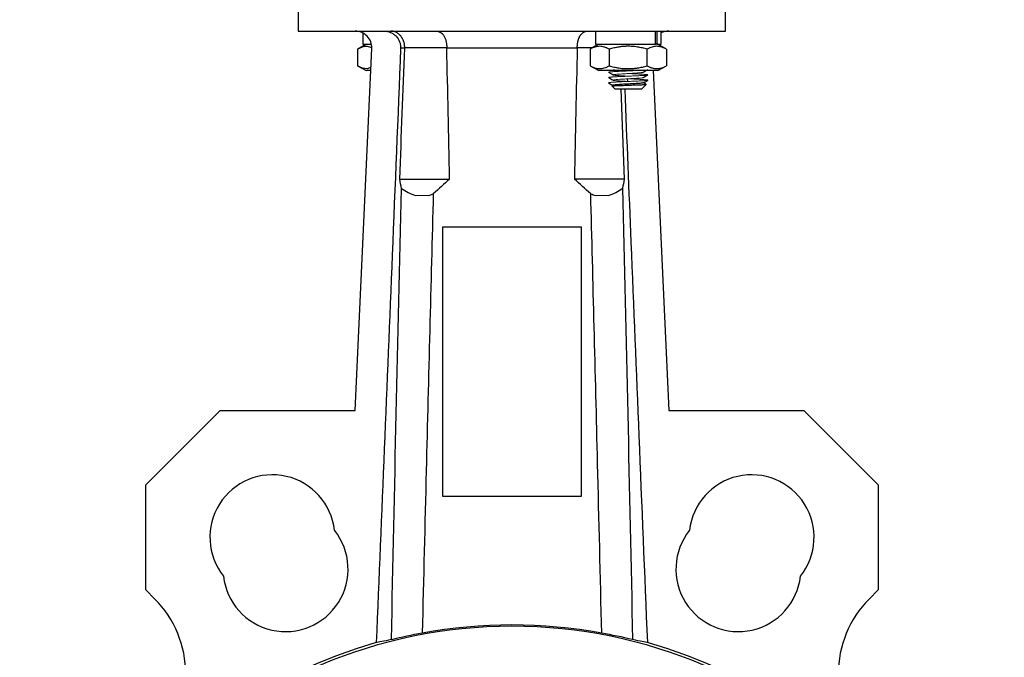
# Model space of a CAD drawing. Header units: millimetres. Extents: x 246 to 1260, y -378 to 663.
# Tile 12 of 22: x 548 to 698, y 140 to 237. Entities that reach past the tile are written whole.
import ezdxf

# ---------------------------------------------------------------- set-up
doc = ezdxf.new("R2010")
doc.units = ezdxf.units.MM

msp = doc.modelspace()

# ---------------------------------------------------------------- linework, layer by layer
at = {"color": 7, "linetype": 'Continuous', "lineweight": 25}
for p, q in [((590.47, 246.05), (590.47, 235.05)), ((655.47, 235.05), (655.47, 246.04)), ((590.47, 235.05), (622.97, 235.05)), ((600.29, 234.76), (600.29, 233.05)), ((622.97, 235.05), (655.47, 235.05)), ((635.65, 235.05), (635.65, 233.05)), ((644.79, 233.05), (644.79, 235.05)), ((645.01, 235.05), (645.01, 233.05)), ((645.65, 233.05), (645.65, 235.05)), ((599.13, 177.35), (601.63, 232.43)), ((600.79, 233.05), (599.49, 232.29)), ((599.49, 232.3), (599.49, 229.77)), ((600.29, 233.05), (601.59, 233.05)), ((606.66, 232.55), (613.05, 232.55)), ((632.89, 232.44), (613.05, 232.44)), ((636.15, 233.05), (634.85, 232.29)), ((634.85, 232.3), (634.85, 229.77)), ((635.65, 233.05), (644.79, 233.05)), ((637.75, 232.3), (637.75, 229.77)), ((643.55, 229.77), (643.55, 232.3)), ((645.01, 233.05), (644.79, 233.05)), ((645.01, 233.05), (645.65, 233.05)), ((646.45, 232.29), (645.15, 233.05)), ((646.45, 232.3), (646.45, 229.77)), ((599.49, 229.77), (600.8, 229.04)), ((634.85, 229.77), (636.16, 229.04)), ((645.14, 229.04), (646.45, 229.77)), ((639.42, 229.06), (639.42, 228.94)), ((639.45, 228.26), (639.45, 228.14)), ((640.05, 228.97), (640.05, 229.03)), ((640.09, 228.17), (640.08, 228.22)), ((640.49, 227.8), (640.53, 227.4)), ((644.46, 229.05), (646.81, 177.35)), ((637.65, 227.19), (638.33, 226.79)), ((637.67, 227.2), (637.73, 227.14)), ((638.18, 226.7), (638.65, 226.23)), ((638.35, 226.81), (638.21, 226.72)), ((639.48, 227.46), (639.48, 227.34)), ((639.52, 226.23), (640.04, 212.55)), ((640.12, 227.37), (640.12, 227.42)), ((642.65, 226.23), (643.37, 226.95)), ((642.95, 227.18), (643.65, 227.59)), ((643.36, 226.96), (642.97, 227.19)), ((612.47, 205.25), (633.47, 205.25)), ((612.47, 164.25), (612.47, 205.25)), ((633.47, 205.25), (633.47, 164.25)), ((567.25, 166.04), (578.57, 177.35)), ((578.57, 177.35), (599.13, 177.35)), ((646.81, 177.35), (667.38, 177.35)), ((667.38, 177.35), (678.69, 166.04)), ((567.25, 150.04), (567.25, 166.04)), ((678.69, 166.04), (678.69, 150.04)), ((633.47, 164.25), (612.47, 164.25)), ((568.65, 148.65), (567.25, 150.04)), ((678.69, 150.04), (677.3, 148.65))]:
    msp.add_line(p, q, dxfattribs=at)
at = {"color": 8, "linetype": 'Continuous', "lineweight": 25}
msp.add_line((632.9, 232.55), (635.28, 232.55), dxfattribs=at)
at = {"color": 144, "linetype": 'Continuous', "lineweight": 18}
for p, q in [((608.31, 210.05), (610.2, 210.05)), ((610.2, 210.05), (608.31, 210.05)), ((635.75, 210.05), (637.62, 210.05)), ((637.62, 210.05), (635.75, 210.05))]:
    msp.add_line(p, q, dxfattribs=at)
at = {"color": 144, "linetype": 'Continuous', "lineweight": 18, "flags": 128}
msp.add_lwpolyline([(642.93, 228.01), (642.95, 228), (642.95, 227.99), (642.94, 227.98), (642.86, 227.96), (642.8, 227.95), (642.72, 227.93), (642.52, 227.91), (642.39, 227.9), (642.26, 227.89), (642.12, 227.88), (641.96, 227.87), (641.79, 227.86), (641.62, 227.85), (641.26, 227.83), (641.06, 227.82), (640.87, 227.81), (640.49, 227.78), (640.29, 227.77), (640.1, 227.76), (639.73, 227.74), (639.55, 227.73), (639.39, 227.72), (639.08, 227.7), (638.94, 227.69), (638.82, 227.68), (638.61, 227.65), (638.52, 227.64), (638.46, 227.63), (638.37, 227.61), (638.35, 227.6), (638.34, 227.59), (638.38, 227.57), (638.43, 227.56), (638.49, 227.55), (638.66, 227.53), (638.76, 227.51), (638.88, 227.5), (639.15, 227.48), (639.31, 227.47), (639.47, 227.46), (639.82, 227.44), (640.01, 227.43), (640.26, 227.41), (640.53, 227.4), (640.53, 227.4)], dxfattribs=at)
at = {"color": 7, "linetype": 'Continuous', "lineweight": 25}
msp.add_circle((622.97, 70.05), 74.5, dxfattribs=at)
for centre, radius, start, end in [((599.14, 232.55), 2.5, 357.3982, 90), ((646.81, 232.55), 2.5, 90, 117.583), ((586.52, 158.05), 9.5, 6.4596, 218.5404), ((659.42, 158.05), 9.5, 321.4596, 173.5404), ((588.53, 153.19), 9.5, 186.4596, 38.5404), ((657.41, 153.19), 9.5, 141.4596, 353.5404), ((557.33, 137.33), 16, 314.2893, 45), ((688.61, 137.33), 16, 135, 225.7107), ((622.97, 70.05), 74.88, 106.0063, 257.6629), ((622.97, 70.05), 74.88, 282.3371, 74.0032)]:
    msp.add_arc(centre, radius, start, end, dxfattribs=at)
for centre, major_axis, ratio, start_param, end_param in [((605.29, 122.78), (0, 216), 0.041667, 5.140963, 5.244885), ((640.65, 122.78), (0, 216), 0.041667, 1.038301, 1.142222), ((622.97, 70.1), (0, 74.61), 1, 6.099205, 6.467231)]:
    msp.add_ellipse(centre, major_axis=major_axis, ratio=ratio, start_param=start_param, end_param=end_param, dxfattribs=at)
for points, knots in [([(603.52, 235.05), (603.69, 235.05), (603.86, 235.03), (604.18, 234.96), (604.35, 234.91), (604.66, 234.78), (604.8, 234.7), (605.08, 234.51), (605.21, 234.4), (605.56, 234.04), (605.74, 233.75), (605.92, 233.28), (605.97, 233.11), (606.02, 232.78), (606.03, 232.61), (606.03, 232.44)], [0, 0, 0, 0, 0.125, 0.125, 0.25, 0.25, 0.375, 0.375, 0.5, 0.5, 0.75, 0.75, 0.875, 0.875, 1, 1, 1, 1]), ([(606.66, 232.55), (606.66, 232.59), (606.65, 232.69), (606.64, 232.84), (606.62, 232.98), (606.6, 233.13), (606.57, 233.27), (606.53, 233.41), (606.48, 233.54), (606.43, 233.67), (606.37, 233.8), (606.31, 233.92), (606.24, 234.04), (606.16, 234.15), (606.08, 234.26), (606, 234.36), (605.88, 234.49), (605.71, 234.64), (605.5, 234.78), (605.28, 234.9), (605.05, 234.98), (604.82, 235.04), (604.67, 235.04), (604.6, 235.05)], [0, 0, 0, 0, 0.032688, 0.065349, 0.098038, 0.13081, 0.163716, 0.196804, 0.23012, 0.263704, 0.297592, 0.331816, 0.366402, 0.401371, 0.436739, 0.472517, 0.50871, 0.586086, 0.665456, 0.746713, 0.829693, 0.914197, 1, 1, 1, 1]), ([(611.45, 235.05), (611.49, 235.04), (611.57, 235.04), (611.69, 235.03), (611.8, 235), (611.91, 234.96), (612.01, 234.91), (612.11, 234.86), (612.21, 234.79), (612.3, 234.71), (612.39, 234.62), (612.47, 234.52), (612.57, 234.4), (612.66, 234.24), (612.76, 234.03), (612.85, 233.82), (612.92, 233.58), (612.98, 233.34), (613.02, 233.08), (613.04, 232.81), (613.04, 232.64), (613.05, 232.55)], [0, 0, 0, 0, 0.046594, 0.09292, 0.138948, 0.18465, 0.229999, 0.274969, 0.319539, 0.36369, 0.407408, 0.450685, 0.493515, 0.558946, 0.623543, 0.687377, 0.750554, 0.813218, 0.875543, 0.937731, 1, 1, 1, 1]), ([(632.9, 232.55), (632.9, 232.6), (632.9, 232.7), (632.91, 232.85), (632.92, 233), (632.94, 233.15), (632.96, 233.3), (632.99, 233.44), (633.02, 233.58), (633.06, 233.72), (633.11, 233.85), (633.15, 233.97), (633.21, 234.09), (633.26, 234.21), (633.33, 234.31), (633.41, 234.45), (633.54, 234.61), (633.7, 234.77), (633.88, 234.89), (634.07, 234.98), (634.28, 235.04), (634.42, 235.04), (634.49, 235.05)], [0, 0, 0, 0, 0.0356188, 0.0711795, 0.1067242, 0.142294, 0.1779285, 0.2136651, 0.2495383, 0.2855798, 0.3218175, 0.3582759, 0.3949752, 0.4319321, 0.469159, 0.5066646, 0.5854904, 0.6658048, 0.7475444, 0.8305947, 0.9148045, 1, 1, 1, 1]), ([(599.49, 232.3), (599.98, 232.55), (600.68, 232.92), (601.39, 232.63), (601.62, 232.54)], [0, 0, 0, 0, 0.682682, 1, 1, 1, 1]), ([(606.03, 232.44), (605.61, 221.97), (605.18, 211.49), (604.75, 201.01), (604.35, 191.18), (603.94, 181.34), (603.54, 171.51), (603.13, 161.68), (602.73, 151.85), (602.32, 142.03)], [0, 0, 0, 0, 0.03146308, 0.03146308, 0.03146308, 0.06098318, 0.06098318, 0.06098318, 0.09049356, 0.09049356, 0.09049356, 0.09049356]), ([(606.65, 232.46), (606.61, 232.46), (606.53, 232.45), (606.43, 232.45), (606.33, 232.45), (606.24, 232.45), (606.16, 232.45), (606.09, 232.45), (606.05, 232.44), (606.03, 232.44)], [0, 0, 0, 0, 0.144185, 0.287927, 0.431228, 0.574086, 0.716501, 0.858472, 1, 1, 1, 1]), ([(637.75, 232.3), (637.69, 232.33), (637.56, 232.4), (637.38, 232.49), (637.19, 232.57), (636.95, 232.65), (636.66, 232.72), (636.3, 232.75), (635.94, 232.72), (635.58, 232.64), (635.22, 232.5), (634.97, 232.36), (634.85, 232.3)], [0, 0, 0, 0, 0.0665321, 0.131334, 0.1947872, 0.2573284, 0.3795214, 0.5000704, 0.6206071, 0.7427915, 0.8687245, 1, 1, 1, 1]), ([(640.65, 232.74), (640.55, 232.74), (640.36, 232.74), (640.08, 232.73), (639.79, 232.7), (639.5, 232.67), (639.07, 232.61), (638.48, 232.49), (638, 232.36), (637.75, 232.3)], [0, 0, 0, 0, 0.097436, 0.194368, 0.291502, 0.389525, 0.48909, 0.739265, 1, 1, 1, 1]), ([(643.55, 232.3), (643.42, 232.33), (643.18, 232.4), (642.81, 232.49), (642.44, 232.57), (642.04, 232.64), (641.6, 232.7), (641.12, 232.74), (640.81, 232.74), (640.65, 232.74)], [0, 0, 0, 0, 0.132605, 0.261773, 0.388259, 0.512926, 0.677277, 0.838592, 1, 1, 1, 1]), ([(646.45, 232.3), (646.39, 232.33), (646.26, 232.4), (646.08, 232.49), (645.89, 232.57), (645.65, 232.65), (645.35, 232.72), (645, 232.75), (644.64, 232.72), (644.28, 232.64), (643.92, 232.5), (643.67, 232.36), (643.55, 232.3)], [0, 0, 0, 0, 0.066532, 0.131334, 0.194788, 0.257328, 0.379522, 0.50007, 0.620608, 0.742791, 0.868725, 1, 1, 1, 1]), ([(601.5, 229.5), (601.31, 229.43), (600.65, 229.18), (599.98, 229.52), (599.49, 229.77)], [0, 0, 0, 0, 0.277514, 1, 1, 1, 1]), ([(634.85, 229.77), (634.91, 229.74), (635.04, 229.67), (635.22, 229.58), (635.4, 229.51), (635.64, 229.43), (635.94, 229.36), (636.3, 229.33), (636.66, 229.36), (637.01, 229.44), (637.38, 229.58), (637.62, 229.7), (637.75, 229.77)], [0, 0, 0, 0, 0.066349, 0.131006, 0.194349, 0.256807, 0.379185, 0.499961, 0.620749, 0.743135, 0.868961, 1, 1, 1, 1]), ([(637.75, 229.77), (637.87, 229.74), (638.12, 229.67), (638.49, 229.58), (638.85, 229.51), (639.25, 229.44), (639.69, 229.38), (640.17, 229.34), (640.49, 229.34), (640.65, 229.34)], [0, 0, 0, 0, 0.131774, 0.260211, 0.386049, 0.51013, 0.675391, 0.837632, 1, 1, 1, 1]), ([(640.65, 229.34), (640.74, 229.34), (640.93, 229.34), (641.22, 229.35), (641.5, 229.38), (641.79, 229.41), (642.23, 229.47), (642.82, 229.58), (643.3, 229.7), (643.55, 229.77)], [0, 0, 0, 0, 0.097242, 0.193977, 0.290898, 0.388681, 0.487968, 0.738799, 1, 1, 1, 1]), ([(642.94, 228.78), (643.06, 228.85), (643.29, 228.98), (643.53, 229.12), (643.65, 229.19)], [0, 0, 0, 0, 0.499851, 1, 1, 1, 1]), ([(643.55, 229.77), (643.61, 229.74), (643.74, 229.67), (643.92, 229.58), (644.1, 229.51), (644.34, 229.43), (644.64, 229.36), (645, 229.33), (645.35, 229.36), (645.72, 229.44), (646.08, 229.58), (646.32, 229.7), (646.45, 229.77)], [0, 0, 0, 0, 0.066349, 0.131006, 0.194348, 0.256807, 0.379183, 0.499961, 0.620748, 0.743135, 0.868961, 1, 1, 1, 1]), ([(601.48, 229.05), (601.36, 229.05), (600.88, 229.05), (600.83, 229.05), (600.79, 229.05)], [0, 0, 0, 0, 0.260379, 1, 1, 1, 1]), ([(640.65, 229.05), (640.58, 229.05), (640.44, 229.05), (640.22, 229.05), (640.01, 229.05), (639.81, 229.05), (639.6, 229.05), (639.39, 229.05), (639.19, 229.05), (638.92, 229.05), (638.58, 229.05), (638.18, 229.05), (637.81, 229.05), (637.46, 229.05), (637.15, 229.05), (636.88, 229.05), (636.65, 229.05), (636.46, 229.05), (636.32, 229.05), (636.22, 229.05), (636.16, 229.05), (636.15, 229.05), (636.15, 229.05)], [0, 0, 0, 0, 0.030233, 0.060267, 0.090169, 0.120005, 0.149844, 0.179752, 0.209798, 0.240047, 0.304322, 0.368672, 0.434314, 0.500033, 0.565675, 0.631394, 0.695669, 0.760018, 0.820256, 0.879972, 0.939707, 1, 1, 1, 1]), ([(637.65, 228.79), (637.77, 228.72), (638.01, 228.58), (638.24, 228.45), (638.36, 228.38)], [0, 0, 0, 0, 0.500197, 1, 1, 1, 1]), ([(637.65, 227.99), (637.77, 227.92), (638, 227.78), (638.24, 227.65), (638.36, 227.58)], [0, 0, 0, 0, 0.500196, 1, 1, 1, 1]), ([(645.15, 229.05), (645.15, 229.05), (645.15, 229.05), (645.13, 229.05), (645.11, 229.05), (645.07, 229.05), (645.03, 229.05), (644.97, 229.05), (644.91, 229.05), (644.81, 229.05), (644.65, 229.05), (644.42, 229.05), (644.15, 229.05), (643.84, 229.05), (643.49, 229.05), (643.12, 229.05), (642.72, 229.05), (642.32, 229.05), (641.91, 229.05), (641.49, 229.05), (641.07, 229.05), (640.79, 229.05), (640.65, 229.05)], [0, 0, 0, 0, 0.030225, 0.060254, 0.090152, 0.119987, 0.149826, 0.179738, 0.20979, 0.240048, 0.304323, 0.368672, 0.434314, 0.500033, 0.565675, 0.631394, 0.695669, 0.760018, 0.82027, 0.879991, 0.939721, 1, 1, 1, 1]), ([(642.94, 227.98), (643.06, 228.05), (643.29, 228.18), (643.53, 228.32), (643.65, 228.39)], [0, 0, 0, 0, 0.499863, 1, 1, 1, 1]), ([(637.79, 227.12), (637.77, 227.13), (637.67, 227.16), (637.72, 227.2), (637.76, 227.23)], [0, 0, 0, 0, 0.182426, 1, 1, 1, 1]), ([(638.18, 226.7), (638.17, 226.71), (638.22, 226.72), (638.45, 226.74), (638.63, 226.75), (639.08, 226.77), (639.36, 226.78), (639.97, 226.8), (640.31, 226.81), (640.99, 226.84), (641.33, 226.85), (641.98, 226.87), (642.28, 226.88), (642.78, 226.9), (642.99, 226.91), (643.28, 226.93), (643.36, 226.94), (643.37, 226.95)], [0, 0, 0, 0, 0.125, 0.125, 0.25, 0.25, 0.375, 0.375, 0.5, 0.5, 0.625, 0.625, 0.75, 0.75, 0.875, 0.875, 1, 1, 1, 1]), ([(642.94, 227.21), (642.95, 227.2), (642.97, 227.18), (642.88, 227.16), (642.69, 227.13), (642.41, 227.1), (642.05, 227.08), (641.63, 227.05), (641.16, 227.02), (640.67, 226.99), (640.18, 226.97), (639.71, 226.94), (639.29, 226.91), (638.92, 226.89), (638.63, 226.86), (638.44, 226.83), (638.33, 226.81), (638.35, 226.79), (638.36, 226.78)], [0, 0, 0, 0, 0.05116, 0.114837, 0.178501, 0.242176, 0.305842, 0.369515, 0.433183, 0.496855, 0.560524, 0.624194, 0.687866, 0.751533, 0.815207, 0.878873, 0.942548, 1, 1, 1, 1]), ([(642.65, 226.23), (642.65, 226.23), (642.65, 226.23), (642.63, 226.23), (642.62, 226.23), (642.59, 226.23), (642.55, 226.23), (642.48, 226.23), (642.33, 226.23), (642.07, 226.23), (641.76, 226.23), (641.4, 226.23), (641.03, 226.23), (640.65, 226.23), (640.27, 226.23), (639.9, 226.23), (639.54, 226.23), (639.23, 226.23), (638.97, 226.23), (638.8, 226.23), (638.71, 226.23), (638.66, 226.23), (638.65, 226.23), (638.65, 226.23)], [0, 0, 0, 0, 0.020143, 0.040132, 0.060045, 0.079962, 0.099964, 0.120131, 0.185069, 0.250093, 0.315032, 0.380056, 0.44, 0.500029, 0.559973, 0.620002, 0.68494, 0.749964, 0.814903, 0.879927, 0.92004, 0.95985, 1, 1, 1, 1]), ([(640.34, 226.23), (640.19, 226.23), (639.77, 226.23), (639.2, 226.23), (638.74, 226.23), (638.68, 226.23), (638.65, 226.23)], [0, 0, 0, 0, 0.167057, 0.444705, 0.722352, 1, 1, 1, 1]), ([(643.61, 142.03), (643.18, 152.49), (642.34, 172.8), (641.19, 200.86), (640.48, 218.46), (640.16, 226.23)], [0, 0, 0, 0, 0.3728577, 0.7233469, 1, 1, 1, 1]), ([(642.65, 226.23), (642.62, 226.23), (642.56, 226.23), (642.1, 226.23), (641.53, 226.23), (641.11, 226.23), (640.95, 226.23)], [0, 0, 0, 0, 0.277648, 0.555295, 0.832943, 1, 1, 1, 1]), ([(605.9, 212.55), (606.71, 212.55), (607.5, 212.55), (608.64, 212.55), (609.02, 212.55), (609.73, 212.55), (610.08, 212.55), (610.74, 212.55), (611.06, 212.55), (611.65, 212.55), (612.21, 212.55), (612.68, 212.55), (613.12, 212.55), (613.31, 212.55), (613.48, 212.55)], [0, 0, 0, 0, 0.25, 0.25, 0.375, 0.375, 0.5, 0.5, 0.625, 0.625, 0.75, 0.875, 0.875, 1, 1, 1, 1]), ([(640.04, 212.55), (639.23, 212.55), (638.44, 212.55), (637.3, 212.55), (636.92, 212.55), (636.21, 212.55), (635.86, 212.55), (635.2, 212.55), (634.88, 212.55), (634.29, 212.55), (633.73, 212.55), (633.26, 212.55), (632.83, 212.55), (632.63, 212.55), (632.46, 212.55)], [0, 0, 0, 0, 0.25, 0.25, 0.375, 0.375, 0.5, 0.5, 0.625, 0.625, 0.75, 0.875, 0.875, 1, 1, 1, 1]), ([(604.63, 142.48), (604.87, 153.92), (605.11, 165.36), (605.62, 188.25), (605.88, 199.69), (606.16, 211.13)], [0, 0, 0, 0, 0.5, 0.5, 1, 1, 1, 1]), ([(606.16, 211.13), (606.5, 210.89), (606.84, 210.67), (607.55, 210.29), (607.92, 210.14), (608.31, 210.05)], [0, 0, 0, 0, 0.5, 0.5, 1, 1, 1, 1]), ([(611, 210.32), (610.63, 196.59), (610.07, 174.63), (609.52, 151.8), (609.32, 143.45)], [0.2665727, 0.2665727, 0.2665727, 0.2665727, 0.3333333, 0.3710694, 0.3710694, 0.3710694, 0.3710694]), ([(636.62, 143.45), (636.41, 152.16), (635.86, 174.96), (635.3, 196.93), (634.94, 210.32)], [0.2703057, 0.2703057, 0.2703057, 0.2703057, 0.3084563, 0.3714839, 0.3714839, 0.3714839, 0.3714839]), ([(637.62, 210.05), (638.01, 210.14), (638.38, 210.29), (639.1, 210.67), (639.44, 210.89), (639.78, 211.14)], [0, 0, 0, 0, 0.5, 0.5, 1, 1, 1, 1]), ([(639.78, 211.14), (640.06, 199.7), (640.32, 188.25), (640.83, 165.37), (641.07, 153.92), (641.31, 142.48)], [0, 0, 0, 0, 0.5, 0.5, 1, 1, 1, 1]), ([(604.63, 142.48), (604.03, 142.35), (603.54, 142.25), (602.77, 142.1), (602.49, 142.05), (602.32, 142.03)], [0, 0, 0, 0, 0.5, 0.5, 1, 1, 1, 1]), ([(643.61, 142.03), (643.44, 142.05), (643.16, 142.1), (642.39, 142.25), (641.91, 142.35), (641.31, 142.48)], [0, 0, 0, 0, 0.5, 0.5, 1, 1, 1, 1])]:
    msp.add_open_spline(points, degree=3, knots=knots, dxfattribs=at)
at = {"color": 144, "linetype": 'Continuous', "lineweight": 18}
for points, knots in [([(601.54, 233.05), (601.39, 233.05), (600.89, 233.05), (600.83, 233.05), (600.79, 233.05)], [0, 0, 0, 0, 0.291574, 1, 1, 1, 1]), ([(636.15, 233.05), (636.15, 233.05), (636.27, 233.05), (636.72, 233.05), (637.05, 233.05), (637.88, 233.05), (638.38, 233.05), (639.47, 233.05), (640.06, 233.05), (640.65, 233.05)], [0, 0, 0, 0, 0.25, 0.25, 0.5, 0.5, 0.75, 0.75, 1, 1, 1, 1]), ([(640.65, 233.05), (641.24, 233.05), (641.83, 233.05), (642.92, 233.05), (643.41, 233.05), (644.25, 233.05), (644.58, 233.05), (645.03, 233.05), (645.15, 233.05), (645.15, 233.05)], [0, 0, 0, 0, 0.25, 0.25, 0.5, 0.5, 0.75, 0.75, 1, 1, 1, 1]), ([(638.36, 229.18), (638.37, 229.17), (638.4, 229.16), (638.47, 229.15), (638.53, 229.14), (638.59, 229.13), (638.61, 229.13)], [0, 0, 0, 0, 0.4007519, 0.6270493, 0.8454542, 1, 1, 1, 1]), ([(637.67, 228.78), (637.66, 228.79), (637.64, 228.79), (637.66, 228.81), (637.7, 228.82), (637.78, 228.83), (637.89, 228.84), (638.04, 228.86), (638.22, 228.87), (638.44, 228.89), (638.68, 228.9), (638.95, 228.92), (639.23, 228.93), (639.54, 228.95), (639.86, 228.96), (640.19, 228.97), (640.53, 228.99), (640.87, 229), (641.2, 229.02), (641.53, 229.03), (641.77, 229.04), (641.85, 229.05), (641.85, 229.05)], [0, 0, 0, 0, 0.036509, 0.071871, 0.143515, 0.179859, 0.22011, 0.301974, 0.343689, 0.383977, 0.465914, 0.507667, 0.547962, 0.629913, 0.671671, 0.711975, 0.793946, 0.835713, 0.876029, 0.958025, 0.999805, 1, 1, 1, 1]), ([(637.66, 227.98), (637.66, 227.99), (637.65, 227.99), (637.66, 228.01), (637.7, 228.02), (637.78, 228.03), (637.89, 228.04), (638.04, 228.06), (638.22, 228.07), (638.44, 228.09), (638.68, 228.1), (638.95, 228.12), (639.24, 228.13), (639.54, 228.15), (639.87, 228.16), (640.11, 228.17), (640.36, 228.18), (640.62, 228.19), (640.87, 228.2), (641.21, 228.22), (641.54, 228.23), (641.85, 228.25), (642.08, 228.26), (642.29, 228.27), (642.5, 228.28), (642.7, 228.29), (642.93, 228.3), (643.14, 228.32), (643.31, 228.33), (643.45, 228.35), (643.56, 228.36), (643.63, 228.38), (643.65, 228.39), (643.64, 228.41), (643.6, 228.42), (643.52, 228.43), (643.44, 228.44), (643.34, 228.45), (643.21, 228.46), (643.07, 228.47), (642.91, 228.48), (642.74, 228.49), (642.55, 228.51), (642.35, 228.52), (642.06, 228.53), (641.75, 228.55), (641.43, 228.56), (641.1, 228.57), (640.84, 228.58), (640.66, 228.59), (640.65, 228.59)], [0, 0, 0, 0, 0.014894, 0.030105, 0.060919, 0.076552, 0.093872, 0.129097, 0.147045, 0.164382, 0.199642, 0.217608, 0.23495, 0.270221, 0.288193, 0.305539, 0.323006, 0.340852, 0.358828, 0.376174, 0.411456, 0.429433, 0.446778, 0.464244, 0.48209, 0.500067, 0.517406, 0.552676, 0.570648, 0.587982, 0.623242, 0.641208, 0.671459, 0.686671, 0.717486, 0.733116, 0.750477, 0.76796, 0.785824, 0.803819, 0.821156, 0.838614, 0.856453, 0.874422, 0.891755, 0.927011, 0.944976, 0.962305, 0.997554, 1, 1, 1, 1]), ([(640.49, 227.8), (640.78, 227.79), (641.06, 227.78), (641.61, 227.75), (641.87, 227.74), (642.23, 227.72), (642.35, 227.72), (642.58, 227.7), (642.68, 227.7), (642.98, 227.68), (643.15, 227.67), (643.35, 227.65), (643.41, 227.64), (643.51, 227.63), (643.55, 227.63), (643.61, 227.62), (643.63, 227.61), (643.65, 227.6), (643.65, 227.59), (643.63, 227.58), (643.62, 227.57), (643.56, 227.56), (643.52, 227.56), (643.38, 227.54), (643.25, 227.53), (642.92, 227.5), (642.73, 227.49), (642.4, 227.47), (642.28, 227.47), (642.04, 227.45), (641.91, 227.45), (641.52, 227.43), (641.24, 227.42), (640.83, 227.4), (640.69, 227.39), (640.41, 227.38), (640.26, 227.38), (639.99, 227.36), (639.85, 227.36), (639.59, 227.35), (639.46, 227.34), (639.08, 227.32), (638.85, 227.31), (638.43, 227.29), (638.25, 227.28), (638.03, 227.26), (637.96, 227.25), (637.85, 227.24), (637.8, 227.23), (637.76, 227.23)], [0, 0, 0, 0, 0.0625, 0.0625, 0.125, 0.125, 0.15625, 0.15625, 0.1875, 0.1875, 0.25, 0.25, 0.28125, 0.28125, 0.3125, 0.3125, 0.34375, 0.34375, 0.375, 0.375, 0.40625, 0.40625, 0.4375, 0.4375, 0.5, 0.5, 0.5625, 0.5625, 0.59375, 0.59375, 0.625, 0.625, 0.6875, 0.6875, 0.71875, 0.71875, 0.75, 0.75, 0.78125, 0.78125, 0.8125, 0.8125, 0.875, 0.875, 0.9375, 0.9375, 0.96875, 0.96875, 1, 1, 1, 1]), ([(642.95, 228.81), (642.95, 228.8), (642.96, 228.79), (642.94, 228.78), (642.89, 228.76), (642.82, 228.75), (642.72, 228.73), (642.59, 228.72), (642.44, 228.71), (642.26, 228.69), (642.06, 228.68), (641.85, 228.66), (641.62, 228.65), (641.37, 228.63), (641.12, 228.62), (640.87, 228.61), (640.61, 228.59), (640.35, 228.58), (640.09, 228.56), (639.84, 228.55), (639.6, 228.53), (639.38, 228.52), (639.17, 228.5), (638.98, 228.49), (638.81, 228.48), (638.67, 228.46), (638.57, 228.45), (638.5, 228.44), (638.43, 228.43), (638.39, 228.42), (638.34, 228.4), (638.34, 228.39), (638.36, 228.38), (638.41, 228.36), (638.49, 228.35), (638.6, 228.33), (638.72, 228.32), (638.88, 228.3), (639.06, 228.29), (639.26, 228.27), (639.48, 228.26), (639.71, 228.25), (639.95, 228.23), (640.2, 228.22), (640.46, 228.2), (640.59, 228.2), (640.65, 228.19)], [0, 0, 0, 0, 0.017253, 0.052348, 0.070231, 0.087482, 0.122572, 0.140453, 0.157704, 0.192792, 0.210673, 0.227925, 0.263014, 0.280895, 0.29815, 0.333243, 0.351126, 0.368385, 0.403485, 0.42137, 0.438633, 0.473743, 0.491633, 0.508902, 0.544024, 0.56192, 0.579194, 0.596589, 0.614362, 0.632265, 0.649538, 0.684673, 0.702575, 0.719841, 0.754963, 0.772859, 0.790119, 0.82523, 0.84312, 0.860376, 0.895477, 0.913363, 0.930616, 0.96571, 0.983593, 1, 1, 1, 1]), ([(638.73, 229.12), (638.77, 229.11), (638.85, 229.11), (639.02, 229.09), (639.21, 229.08), (639.43, 229.06), (639.66, 229.05), (639.9, 229.03), (640.15, 229.02), (640.38, 229.01), (640.54, 229), (640.65, 228.99)], [0, 0, 0, 0, 0.087449, 0.172393, 0.34515, 0.433174, 0.518144, 0.690962, 0.779015, 0.864014, 1, 1, 1, 1]), ([(637.76, 227.23), (637.74, 227.23), (637.7, 227.22), (637.67, 227.21), (637.67, 227.21), (637.67, 227.21)], [0, 0, 0, 0, 0.267771, 0.810323, 1, 1, 1, 1])]:
    msp.add_open_spline(points, degree=3, knots=knots, dxfattribs=at)
at = {"color": 7, "linetype": 'Continuous', "lineweight": 25}
for points in [[(605.9, 212.55), (606.15, 219.18), (606.41, 225.82), (606.65, 232.46)], [(606.66, 232.55), (606.66, 232.52), (606.66, 232.49), (606.65, 232.46)], [(613.05, 232.55), (613.05, 232.51), (613.05, 232.48), (613.05, 232.44)], [(632.9, 232.55), (632.9, 232.51), (632.9, 232.48), (632.89, 232.44)], [(643.37, 226.95), (643.38, 226.96), (643.37, 226.96), (643.33, 226.97)], [(606.16, 211.13), (606.06, 211.6), (605.98, 212.07), (605.9, 212.55)], [(613.48, 212.55), (612.66, 211.79), (611.84, 211.04), (611, 210.32)], [(634.94, 210.32), (634.1, 211.05), (633.28, 211.79), (632.46, 212.55)], [(640.04, 212.55), (639.97, 212.07), (639.88, 211.61), (639.78, 211.14)], [(610.2, 210.05), (610.47, 210.11), (610.74, 210.21), (611, 210.32)], [(634.94, 210.32), (635.21, 210.21), (635.47, 210.11), (635.75, 210.05)], [(609.32, 143.45), (607.75, 143.17), (606.19, 142.85), (604.63, 142.47)], [(641.31, 142.48), (639.75, 142.85), (638.19, 143.18), (636.62, 143.45)]]:
    msp.add_open_spline(points, degree=3, dxfattribs=at)

doc.saveas('drawing.dxf')
